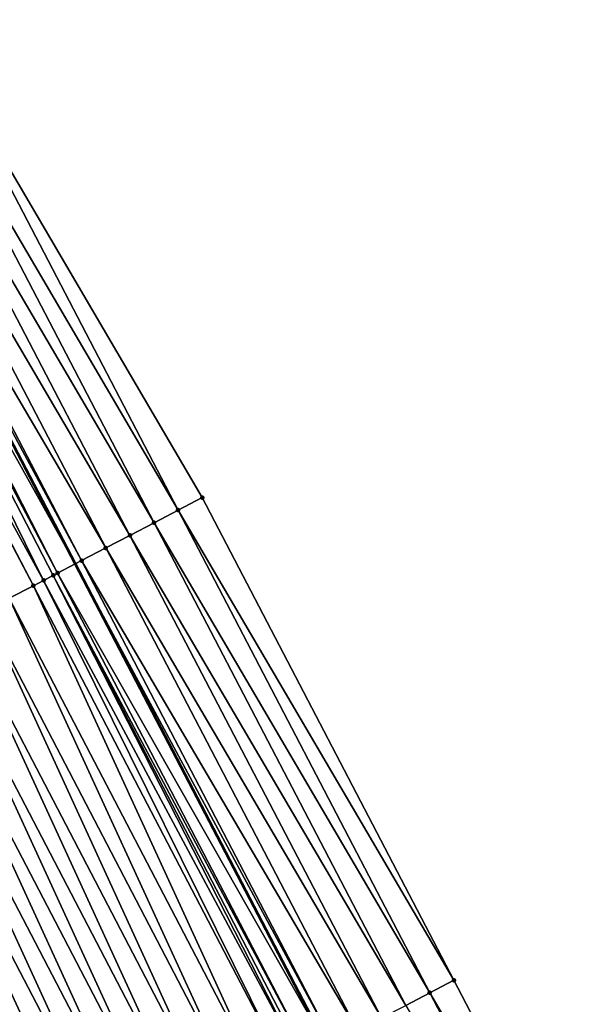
# Model space of a CAD drawing. Header units: feet. Extents: x 2007189 to 2022806, y 818621 to 837694.
# Tile 82 of 256: x 2013122 to 2013143, y 823538 to 823574. Entities that reach past the tile are written whole.
import ezdxf

# ---------------------------------------------------------------- set-up
doc = ezdxf.new("R2010")
doc.units = ezdxf.units.FT
doc.header["$MEASUREMENT"] = 0
for name, color, linetype, lineweight in [('EP_Travel Lane', 172, 'Continuous', 53), ('Road Shots', 141, 'Continuous', 100), ('Road X-Section', 40, 'Continuous', 13)]:
    doc.layers.add(name, color=color, linetype=linetype, lineweight=lineweight)
doc.layers.add('I-77-MM17-21_SB-Surface-Border', color=7, linetype='Continuous')
doc.layers.add('I-77-MM17-21_SB-Surface-TIN', color=7, linetype='Continuous')

msp = doc.modelspace()

# ---------------------------------------------------------------- linework, layer by layer
at = {"layer": 'EP_Travel Lane'}
msp.add_polyline3d([(2013041.107666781, 823713.7557217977, 301.3794595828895), (2013050.355926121, 823696.0242957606, 301.1220707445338), (2013059.604216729, 823678.2928097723, 300.8698389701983), (2013068.851758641, 823660.5598888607, 300.5779734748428), (2013078.098282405, 823642.8279601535, 300.2942287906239), (2013087.344705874, 823625.0962237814, 299.995342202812), (2013096.591190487, 823607.3643701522, 299.7056943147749), (2013105.837737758, 823589.6323963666, 299.4255004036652), (2013115.084331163, 823571.9003341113, 299.1522633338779), (2013124.330459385, 823554.1691639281, 298.8088308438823), (2013133.57694341, 823536.4373114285, 298.5190891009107), (2013142.823795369, 823518.7047533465, 298.2848667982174), (2013152.070005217, 823500.9734266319, 297.9537581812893), (2013161.317021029, 823483.2614269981, 297.7227851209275), (2013170.575819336, 823465.5358093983, 297.4447628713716), (2013179.834636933, 823447.8101548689, 297.1697195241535), (2013189.093465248, 823430.0844798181, 296.8963315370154), (2013198.352434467, 823412.3585350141, 296.6447020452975), (2013207.610808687, 823394.6337293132, 296.3011882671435), (2013216.869622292, 823376.9080824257, 296.0255285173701)], dxfattribs=at)
at = {"layer": 'I-77-MM17-21_SB-Surface-Border', "color": 3, "linetype": 'Continuous', "lineweight": -3}
msp.add_polyline3d([(2013045.779754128, 823716.1953079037, 301.1935488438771), (2013055.02796509, 823698.4639746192, 300.9281679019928), (2013064.276138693, 823680.7327129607, 300.6566032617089), (2013073.523721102, 823662.9997203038, 300.3564947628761), (2013082.770219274, 823645.2678481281, 300.0684275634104), (2013091.130315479, 823627.0730591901, 299.8231418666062), (2013100.37674317, 823609.3413221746, 299.5244454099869), (2013109.623381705, 823591.609180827, 299.2575619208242), (2013118.870029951, 823573.877020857, 298.992138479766), (2013129.002263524, 823556.6093437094, 298.5606940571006), (2013138.248960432, 823538.8770904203, 298.3026115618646), (2013147.49596383, 823521.1442493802, 298.0907789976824), (2013156.742299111, 823503.4126895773, 297.7781356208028), (2013165.108059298, 823485.2468994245, 297.582228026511), (2013174.377977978, 823467.5272224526, 297.2964078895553), (2013183.647846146, 823449.8076420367, 297.0027965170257), (2013192.032129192, 823431.6235833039, 296.7846368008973), (2013201.302342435, 823413.9033432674, 296.5442497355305), (2013209.686088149, 823395.7203116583, 296.2432102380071), (2013218.956087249, 823378.0004809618, 295.9697943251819)], dxfattribs=at)
at = {"layer": 'I-77-MM17-21_SB-Surface-TIN', "color": 128, "linetype": 'Continuous', "lineweight": -3}
for points in [[(2013128.115870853, 823556.1464091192, 298.6048905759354), (2013118.870029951, 823573.877020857, 298.992138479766), (2013117.983699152, 823573.4139676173, 299.0456698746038)], [(2013128.115870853, 823556.1464091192, 298.6048905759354), (2013129.002263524, 823556.6093437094, 298.5606940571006), (2013118.870029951, 823573.877020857, 298.992138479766)], [(2013127.229508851, 823555.6834157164, 298.6537144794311), (2013117.983699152, 823573.4139676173, 299.0456698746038), (2013117.097279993, 823572.951083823, 299.08586924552)], [(2013127.229508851, 823555.6834157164, 298.6537144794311), (2013128.115870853, 823556.1464091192, 298.6048905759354), (2013117.983699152, 823573.4139676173, 299.0456698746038)], [(2013126.343107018, 823555.2204986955, 298.6965286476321), (2013117.097279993, 823572.951083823, 299.08586924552), (2013116.21080992, 823572.4882976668, 299.1183864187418)], [(2013126.343107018, 823555.2204986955, 298.6965286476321), (2013127.229508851, 823555.6834157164, 298.6537144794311), (2013117.097279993, 823572.951083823, 299.08586924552)], [(2013125.4567879, 823554.7574230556, 298.7518229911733), (2013116.21080992, 823572.4882976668, 299.1183864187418), (2013115.324340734, 823572.025509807, 299.1510376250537)], [(2013125.4567879, 823554.7574230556, 298.7518229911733), (2013126.343107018, 823555.2204986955, 298.6965286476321), (2013116.21080992, 823572.4882976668, 299.1183864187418)], [(2013114.594552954, 823571.6448929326, 299.1547645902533), (2013124.330459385, 823554.1691639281, 298.8088308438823), (2013115.084331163, 823571.9003341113, 299.1522633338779)], [(2013124.570445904, 823554.2943912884, 298.8036654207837), (2013115.324340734, 823572.025509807, 299.1510376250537), (2013115.084331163, 823571.9003341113, 299.1522633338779)], [(2013124.570445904, 823554.2943912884, 298.8036654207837), (2013115.084331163, 823571.9003341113, 299.1522633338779), (2013124.330459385, 823554.1691639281, 298.8088308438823)], [(2013124.570445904, 823554.2943912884, 298.8036654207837), (2013125.4567879, 823554.7574230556, 298.7518229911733), (2013115.324340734, 823572.025509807, 299.1510376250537)], [(2013123.16913729, 823553.563378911, 298.8211803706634), (2013114.338838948, 823571.511574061, 299.1531391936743), (2013113.550854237, 823571.1009852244, 299.1336362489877)], [(2013123.683886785, 823553.8317758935, 298.8227475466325), (2013114.437676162, 823571.5630966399, 299.1542078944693), (2013114.338838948, 823571.511574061, 299.1531391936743)], [(2013123.16913729, 823553.563378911, 298.8211803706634), (2013123.524584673, 823553.7486991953, 298.8231617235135), (2013114.338838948, 823571.511574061, 299.1531391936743)], [(2013123.524584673, 823553.7486991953, 298.8231617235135), (2013123.683886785, 823553.8317758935, 298.8227475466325), (2013114.338838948, 823571.511574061, 299.1531391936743)], [(2013123.683886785, 823553.8317758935, 298.8227475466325), (2013114.594552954, 823571.6448929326, 299.1547645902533), (2013114.437676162, 823571.5630966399, 299.1542078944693)], [(2013123.683886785, 823553.8317758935, 298.8227475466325), (2013124.330459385, 823554.1691639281, 298.8088308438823), (2013114.594552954, 823571.6448929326, 299.1547645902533)], [(2013122.797155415, 823553.3694908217, 298.8158397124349), (2013113.550854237, 823571.1009852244, 299.1336362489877), (2013113.480888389, 823571.0645405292, 299.1311718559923)], [(2013121.910321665, 823552.9074020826, 298.7934843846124), (2013122.797155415, 823553.3694908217, 298.8158397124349), (2013113.480888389, 823571.0645405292, 299.1311718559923)], [(2013122.797155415, 823553.3694908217, 298.8158397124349), (2013123.16913729, 823553.563378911, 298.8211803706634), (2013113.550854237, 823571.1009852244, 299.1336362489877)], [(2013138.248960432, 823538.8770904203, 298.3026115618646), (2013129.002263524, 823556.6093437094, 298.5606940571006), (2013128.115870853, 823556.1464091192, 298.6048905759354)], [(2013137.362531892, 823538.4142246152, 298.3413961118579), (2013128.115870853, 823556.1464091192, 298.6048905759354), (2013127.229508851, 823555.6834157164, 298.6537144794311)], [(2013137.362531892, 823538.4142246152, 298.3413961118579), (2013138.248960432, 823538.8770904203, 298.3026115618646), (2013128.115870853, 823556.1464091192, 298.6048905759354)], [(2013136.476145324, 823537.9512783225, 298.3865134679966), (2013127.229508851, 823555.6834157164, 298.6537144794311), (2013126.343107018, 823555.2204986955, 298.6965286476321)], [(2013136.476145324, 823537.9512783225, 298.3865134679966), (2013137.362531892, 823538.4142246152, 298.3413961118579), (2013127.229508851, 823555.6834157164, 298.6537144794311)], [(2013135.589688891, 823537.4884660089, 298.4210892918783), (2013126.343107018, 823555.2204986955, 298.6965286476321), (2013125.4567879, 823554.7574230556, 298.7518229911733)], [(2013135.589688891, 823537.4884660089, 298.4210892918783), (2013136.476145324, 823537.9512783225, 298.3865134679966), (2013126.343107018, 823555.2204986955, 298.6965286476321)], [(2013134.703318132, 823537.0254893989, 298.4685920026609), (2013125.4567879, 823554.7574230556, 298.7518229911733), (2013124.570445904, 823554.2943912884, 298.8036654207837)], [(2013134.703318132, 823537.0254893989, 298.4685920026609), (2013135.589688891, 823537.4884660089, 298.4210892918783), (2013125.4567879, 823554.7574230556, 298.7518229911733)], [(2013123.683886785, 823553.8317758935, 298.8227475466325), (2013133.57694341, 823536.4373114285, 298.5190891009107), (2013124.330459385, 823554.1691639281, 298.8088308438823)], [(2013133.81691764, 823536.5625698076, 298.511608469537), (2013124.570445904, 823554.2943912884, 298.8036654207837), (2013124.330459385, 823554.1691639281, 298.8088308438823)], [(2013133.81691764, 823536.5625698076, 298.511608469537), (2013124.330459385, 823554.1691639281, 298.8088308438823), (2013133.57694341, 823536.4373114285, 298.5190891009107)], [(2013133.81691764, 823536.5625698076, 298.511608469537), (2013134.703318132, 823537.0254893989, 298.4685920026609), (2013124.570445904, 823554.2943912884, 298.8036654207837)], [(2013132.612677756, 823535.9341417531, 298.5402295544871), (2013123.524584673, 823553.7486991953, 298.8231617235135), (2013123.16913729, 823553.563378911, 298.8211803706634)], [(2013132.930415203, 823536.0998457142, 298.5392430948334), (2013123.683886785, 823553.8317758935, 298.8227475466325), (2013123.524584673, 823553.7486991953, 298.8231617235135)], [(2013132.612677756, 823535.9341417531, 298.5402295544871), (2013132.74458903, 823536.0029132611, 298.5411706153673), (2013123.524584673, 823553.7486991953, 298.8231617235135)], [(2013132.74458903, 823536.0029132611, 298.5411706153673), (2013132.930415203, 823536.0998457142, 298.5392430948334), (2013123.524584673, 823553.7486991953, 298.8231617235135)], [(2013132.930415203, 823536.0998457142, 298.5392430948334), (2013133.57694341, 823536.4373114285, 298.5190891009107), (2013123.683886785, 823553.8317758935, 298.8227475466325)], [(2013131.156831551, 823535.1755074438, 298.5071837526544), (2013122.797155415, 823553.3694908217, 298.8158397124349), (2013121.910321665, 823552.9074020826, 298.7934843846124)], [(2013132.043659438, 823535.6376074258, 298.528654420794), (2013123.16913729, 823553.563378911, 298.8211803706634), (2013122.797155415, 823553.3694908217, 298.8158397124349)], [(2013131.156831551, 823535.1755074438, 298.5071837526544), (2013132.043659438, 823535.6376074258, 298.528654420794), (2013122.797155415, 823553.3694908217, 298.8158397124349)], [(2013132.043659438, 823535.6376074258, 298.528654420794), (2013132.612677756, 823535.9341417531, 298.5402295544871), (2013123.16913729, 823553.563378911, 298.8211803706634)], [(2013130.270017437, 823534.7133810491, 298.4877912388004), (2013121.910321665, 823552.9074020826, 298.7934843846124), (2013121.023514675, 823552.4452620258, 298.7751667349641)], [(2013130.270017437, 823534.7133810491, 298.4877912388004), (2013131.156831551, 823535.1755074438, 298.5071837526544), (2013121.910321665, 823552.9074020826, 298.7934843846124)], [(2013129.38321406, 823534.2512340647, 298.4700187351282), (2013121.023514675, 823552.4452620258, 298.7751667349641), (2013120.136729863, 823551.9830794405, 298.7601952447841)], [(2013129.38321406, 823534.2512340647, 298.4700187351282), (2013130.270017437, 823534.7133810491, 298.4877912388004), (2013121.023514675, 823552.4452620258, 298.7751667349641)], [(2013128.496417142, 823533.7890746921, 298.4532209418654), (2013120.136729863, 823551.9830794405, 298.7601952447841), (2013119.249925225, 823551.520934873, 298.7422324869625)], [(2013128.496417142, 823533.7890746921, 298.4532209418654), (2013129.38321406, 823534.2512340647, 298.4700187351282), (2013120.136729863, 823551.9830794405, 298.7601952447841)], [(2013127.609613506, 823533.326928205, 298.4354093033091), (2013119.249925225, 823551.520934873, 298.7422324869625), (2013118.363116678, 823551.0587978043, 298.7236797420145)], [(2013127.609613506, 823533.326928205, 298.4354093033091), (2013128.496417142, 823533.7890746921, 298.4532209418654), (2013119.249925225, 823551.520934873, 298.7422324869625)], [(2013126.72280228, 823532.8647962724, 298.4164525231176), (2013118.363116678, 823551.0587978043, 298.7236797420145), (2013117.476315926, 823550.5966457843, 298.706303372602)], [(2013126.72280228, 823532.8647962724, 298.4164525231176), (2013127.609613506, 823533.326928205, 298.4354093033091), (2013118.363116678, 823551.0587978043, 298.7236797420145)], [(2013125.835994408, 823532.4026579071, 298.3980018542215), (2013117.476315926, 823550.5966457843, 298.706303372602), (2013116.589489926, 823550.1345421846, 298.6851172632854)], [(2013125.835994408, 823532.4026579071, 298.3980018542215), (2013126.72280228, 823532.8647962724, 298.4164525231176), (2013117.476315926, 823550.5966457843, 298.706303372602)], [(2013124.949187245, 823531.9405181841, 298.3796580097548), (2013116.589489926, 823550.1345421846, 298.6851172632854), (2013115.702685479, 823549.6723972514, 298.6671832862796)], [(2013124.949187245, 823531.9405181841, 298.3796580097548), (2013125.835994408, 823532.4026579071, 298.3980018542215), (2013116.589489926, 823550.1345421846, 298.6851172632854)], [(2013124.062412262, 823531.4783167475, 298.366169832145), (2013115.702685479, 823549.6723972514, 298.6671832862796), (2013114.815874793, 823549.2102642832, 298.6483078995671)], [(2013124.062412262, 823531.4783167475, 298.366169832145), (2013124.949187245, 823531.9405181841, 298.3796580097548), (2013115.702685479, 823549.6723972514, 298.6671832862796)], [(2013114.815874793, 823549.2102642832, 298.6483078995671), (2013113.929039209, 823548.7481763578, 298.6258430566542), (2013123.17558818, 823531.0162067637, 298.3454405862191)], [(2013124.062412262, 823531.4783167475, 298.366169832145), (2013114.815874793, 823549.2102642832, 298.6483078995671), (2013123.17558818, 823531.0162067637, 298.3454405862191)], [(2013122.288812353, 823530.5540096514, 298.3316576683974), (2013123.17558818, 823531.0162067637, 298.3454405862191), (2013113.929039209, 823548.7481763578, 298.6258430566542)], [(2013147.49596383, 823521.1442493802, 298.0907789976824), (2013138.248960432, 823538.8770904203, 298.3026115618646), (2013137.362531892, 823538.4142246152, 298.3413961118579)], [(2013146.609528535, 823520.6813965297, 298.128544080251), (2013137.362531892, 823538.4142246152, 298.3413961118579), (2013136.476145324, 823537.9512783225, 298.3865134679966)], [(2013146.609528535, 823520.6813965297, 298.128544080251), (2013147.49596383, 823521.1442493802, 298.0907789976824), (2013137.362531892, 823538.4142246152, 298.3413961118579)]]:
    msp.add_3dface(points, dxfattribs=at)
at = {"layer": 'Road Shots', "lineweight": 100}
for p in [(2013129.002263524, 823556.6093437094, 298.5606940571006), (2013128.115870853, 823556.1464091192, 298.6048905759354), (2013127.229508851, 823555.6834157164, 298.6537144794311), (2013126.343107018, 823555.2204986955, 298.6965286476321), (2013125.4567879, 823554.7574230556, 298.7518229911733), (2013124.570445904, 823554.2943912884, 298.8036654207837), (2013123.524584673, 823553.7486991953, 298.8231617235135), (2013123.683886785, 823553.8317758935, 298.8227475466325), (2013122.797155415, 823553.3694908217, 298.8158397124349), (2013123.16913729, 823553.563378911, 298.8211803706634), (2013138.248960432, 823538.8770904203, 298.3026115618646), (2013137.362531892, 823538.4142246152, 298.3413961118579)]:
    msp.add_point(p, dxfattribs=at)
at = {"layer": 'Road X-Section', "extrusion": (-0.462325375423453, 0.8865945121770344, 0.01433241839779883), "elevation": -200555.5723392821, "flags": 128}
msp.add_lwpolyline([(-2165802.703398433, 3173.333015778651), (-2165801.703398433, 3173.37721683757), (-2165800.703398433, 3173.426045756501), (-2165799.703398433, 3173.468864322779), (-2165798.703398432, 3173.524164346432), (-2165797.703398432, 3173.576012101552), (-2165796.703398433, 3173.595096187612), (-2165796.523735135, 3173.595510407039), (-2165796.122877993, 3173.593528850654), (-2165795.703398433, 3173.588187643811), (-2165794.703398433, 3173.565830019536), (-2165793.703398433, 3173.547510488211), (-2165792.703398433, 3173.53253746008), (-2165791.703398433, 3173.514572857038), (-2165790.703398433, 3173.496018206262), (-2165789.703398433, 3173.478640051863), (-2165788.703398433, 3173.457451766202), (-2165787.703398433, 3173.439515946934), (-2165786.703398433, 3173.420638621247), (-2165785.703398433, 3173.398171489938), (-2165784.703398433, 3173.382729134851), (-2165783.703398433, 3173.35787981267), (-2165782.703398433, 3173.335727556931), (-2165781.703398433, 3173.316164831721), (-2165780.703398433, 3173.30112947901), (-2165779.703398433, 3173.289874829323), (-2165778.703398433, 3173.27109610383), (-2165777.703398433, 3173.256019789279), (-2165776.703398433, 3173.242101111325), (-2165775.703398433, 3173.229159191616), (-2165774.703398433, 3173.209960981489), (-2165773.703398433, 3173.182823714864), (-2165772.703398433, 3173.17614569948), (-2165771.703398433, 3173.162092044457), (-2165770.703398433, 3173.143230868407), (-2165769.703398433, 3173.126121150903), (-2165768.703398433, 3173.10816358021), (-2165767.703398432, 3173.09272358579), (-2165766.703398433, 3173.069640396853), (-2165766.66849704, 3173.068696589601), (-2165765.703398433, 3173.037369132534), (-2165764.703398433, 3173.00104918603), (-2165763.703398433, 3172.980740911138), (-2165762.703398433, 3172.957895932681), (-2165762.511163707, 3172.952173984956)], dxfattribs=at)
at = {"layer": 'Road X-Section', "extrusion": (-0.4623253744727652, 0.88659451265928, 0.01433241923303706), "elevation": -200575.5700280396, "flags": 128}
msp.add_lwpolyline([(-2165802.703612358, 3173.361719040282), (-2165801.703612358, 3173.400507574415), (-2165800.703612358, 3173.445629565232), (-2165799.703612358, 3173.480208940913), (-2165798.703612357, 3173.527716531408), (-2165797.703612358, 3173.570737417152), (-2165796.703612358, 3173.598374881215), (-2165796.494024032, 3173.600302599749), (-2165796.345262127, 3173.599361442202), (-2165795.703612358, 3173.587785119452), (-2165794.703612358, 3173.566312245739), (-2165793.703612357, 3173.546917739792), (-2165792.703612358, 3173.529143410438), (-2165791.703612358, 3173.512343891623), (-2165790.703612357, 3173.494530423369), (-2165789.703612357, 3173.475571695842), (-2165788.703612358, 3173.457119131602), (-2165787.703612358, 3173.438773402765), (-2165786.703612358, 3173.425283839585), (-2165785.703612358, 3173.404552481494), (-2165784.703612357, 3173.390768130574), (-2165783.703612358, 3173.364472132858), (-2165782.703612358, 3173.340560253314), (-2165781.703612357, 3173.321262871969), (-2165780.703612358, 3173.304803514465), (-2165779.703612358, 3173.293830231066), (-2165778.703612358, 3173.274263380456), (-2165777.703612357, 3173.25928690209), (-2165776.703612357, 3173.244566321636), (-2165775.703612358, 3173.2303228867), (-2165774.703612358, 3173.214664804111), (-2165773.703612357, 3173.187318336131), (-2165772.703612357, 3173.176740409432), (-2165771.703612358, 3173.164318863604), (-2165770.703612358, 3173.150206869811), (-2165770.188976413, 3173.140682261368), (-2165769.703612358, 3173.126289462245), (-2165768.703612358, 3173.091371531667), (-2165767.703612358, 3173.079022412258), (-2165766.703612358, 3173.060273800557), (-2165765.703612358, 3173.034559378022), (-2165764.703612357, 3173.010948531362), (-2165763.703612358, 3172.976359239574)], dxfattribs=at)

doc.saveas('drawing.dxf')
